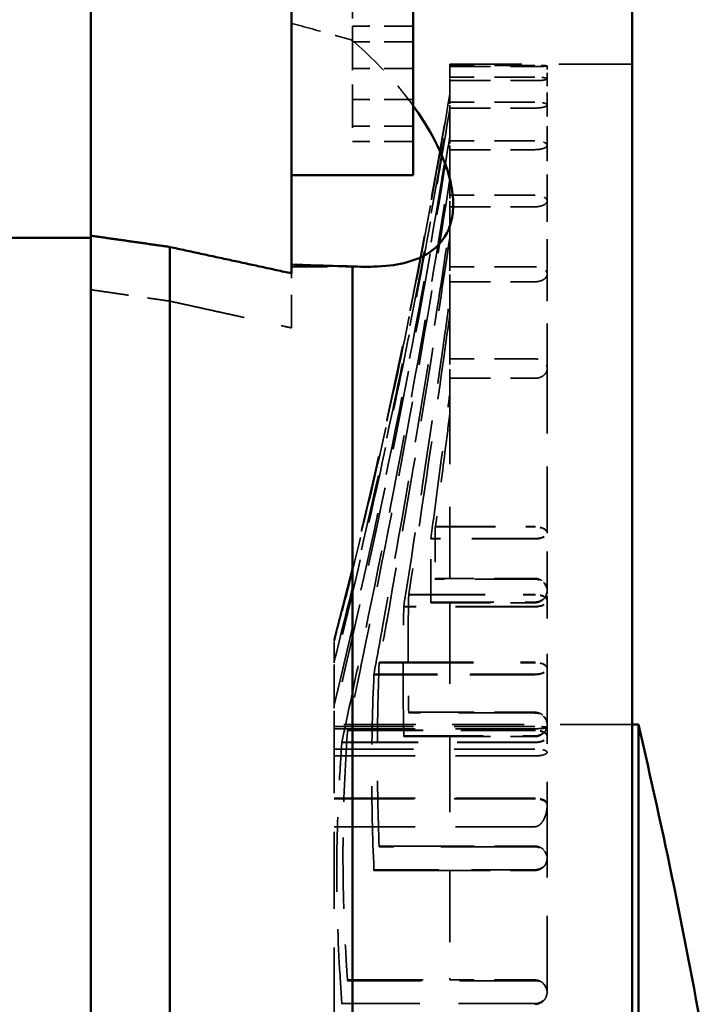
# Model space of a CAD drawing. Header units: millimetres. Extents: x -34725 to 178350, y -13707 to 126150.
# Tile 94 of 256: x -14887 to -14774, y 19605 to 19767. Entities that reach past the tile are written whole.
import ezdxf

# ---------------------------------------------------------------- set-up
doc = ezdxf.new("R2010")
doc.units = ezdxf.units.MM
doc.linetypes.add('DASHED', pattern=[0.75, 0.5, -0.25])
for name, color, linetype, lineweight in [('AM_0', 7, 'CONTINUOUS', 50), ('Sichtbar (ISO)', 7, 'CONTINUOUS', 50), ('Verdeckt (ISO)', 7, 'DASHED', 35)]:
    doc.layers.add(name, color=color, linetype=linetype, lineweight=lineweight)

# ---------------------------------------------------------------- blocks, each defined once
blk = doc.blocks.new('A$C5cacc3fa')
at = {"layer": 'Sichtbar (ISO)'}
for p, q in [((-1547.33, -2628.79), (-1547.33, -2108.79)), ((-1548.33, -2489.79), (-1548.33, -2247.79)), ((-1501.33, -2565.08), (-1501.33, -2395.05)), ((-1471.33, -2568.26), (-1471.33, -2397.38)), ((-1458.33, -2570.12), (-1458.33, -2396.82)), ((-1548.33, -2489.79), (-1547.33, -2489.79)), ((-1491.33, -2563.93), (-1491.33, -2593.31)), ((-1458.33, -2569.78), (-1438.33, -2569.78)), ((-1458.33, -2570.12), (-1458.33, -2593.31)), ((-1511.33, -2580.06), (-1511.33, -2610.06)), ((-1491.33, -2580.06), (-1511.33, -2580.06)), ((-1491.33, -2595.72), (-1491.33, -2593.31)), ((-1458.33, -2593.31), (-1458.33, -2595.72)), ((-1491.33, -2595.72), (-1491.33, -2630.47)), ((-1458.33, -2595.72), (-1458.33, -2630.47))]:
    blk.add_line(p, q, dxfattribs=at)
blk.add_arc((-575.66, -2261.92), 999, 190.05204, 193.18501, dxfattribs=at)
for points, knots in [([(-1511.33, -2591.45), (-1512.49, -2589.86), (-1513.53, -2588.23), (-1515.61, -2584.45), (-1516.52, -2582.32), (-1517.49, -2578.96), (-1517.74, -2577.7), (-1517.93, -2575.45), (-1517.9, -2574.45), (-1517.61, -2572.4), (-1517.29, -2571.4), (-1516.07, -2569.04), (-1514.93, -2567.92), (-1511.42, -2565.83), (-1508.52, -2565.14), (-1503.73, -2565), (-1502.56, -2565.02), (-1501.33, -2565.08)], [-73.050357, -73.050357, -73.050357, -73.050357, -71.778538, -71.778538, -70.113111, -70.113111, -69.048394, -69.048394, -68.090703, -68.090703, -66.920622, -66.920622, -64.965991, -64.965991, -61.964411, -61.964411, -61.07507, -61.07507, -61.07507, -61.07507]), ([(-1501.33, -2565.08), (-1499.2, -2565.12), (-1497.06, -2565.18), (-1493.73, -2565.28), (-1492.53, -2565.33), (-1491.33, -2565.37)], [2.7469945, 2.7469945, 2.7469945, 2.7469945, 3.3549461, 3.3549461, 3.6948918, 3.6948918, 3.6948918, 3.6948918])]:
    blk.add_open_spline(points, degree=3, knots=knots, dxfattribs=at)
for points, weights in [([(-1491.33, -2563.93), (-1481.42, -2566.08), (-1471.33, -2568.26)], [1, 1.00003243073, 1]), ([(-1471.33, -2568.26), (-1464.85, -2569.19), (-1458.33, -2570.12)], [1, 1.0000058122, 1])]:
    blk.add_rational_spline(points, weights, degree=2, dxfattribs=at)
at = {"layer": 'Verdeckt (ISO)', "ltscale": 25.363047}
blk.add_line((-1498.33, -2491.17), (-1498.33, -2425.79), dxfattribs=at)
at = {"layer": 'Verdeckt (ISO)', "ltscale": 25.580938}
for p, q in [((-1499.6, -2443.91), (-1531.33, -2443.91)), ((-1531.33, -2486.88), (-1499.6, -2486.88))]:
    blk.add_line(p, q, dxfattribs=at)
at = {"layer": 'Verdeckt (ISO)', "ltscale": 25.08684}
for p, q in [((-1533.33, -2445.79), (-1533.33, -2467.79)), ((-1533.33, -2467.79), (-1533.33, -2489.79))]:
    blk.add_line(p, q, dxfattribs=at)
at = {"layer": 'Verdeckt (ISO)', "ltscale": 24.841232}
for p, q in [((-1531.33, -2447.67), (-1500.52, -2447.67)), ((-1500.52, -2488.78), (-1531.33, -2488.78))]:
    blk.add_line(p, q, dxfattribs=at)
at = {"layer": 'Verdeckt (ISO)', "ltscale": 13.332776}
for p, q in [((-1531.33, -2447.79), (-1517.33, -2447.79)), ((-1517.33, -2465.79), (-1531.33, -2465.79)), ((-1531.33, -2469.79), (-1517.33, -2469.79)), ((-1517.33, -2487.79), (-1531.33, -2487.79)), ((-1531.33, -2491.79), (-1517.33, -2491.79)), ((-1517.33, -2509.79), (-1531.33, -2509.79)), ((-1531.33, -2513.79), (-1517.33, -2513.79)), ((-1517.33, -2546.68), (-1531.33, -2546.68)), ((-1531.33, -2549.87), (-1517.33, -2549.87)), ((-1517.33, -2562.55), (-1531.33, -2562.55)), ((-1531.33, -2565.03), (-1517.33, -2565.03)), ((-1517.33, -2574.87), (-1531.33, -2574.87)), ((-1531.33, -2576.78), (-1517.33, -2576.78)), ((-1517.33, -2584.26), (-1531.33, -2584.26)), ((-1531.33, -2585.69), (-1517.33, -2585.69)), ((-1517.33, -2591.1), (-1531.33, -2591.1)), ((-1531.33, -2592.09), (-1517.33, -2592.09)), ((-1517.33, -2595.61), (-1531.33, -2595.61)), ((-1531.33, -2596.19), (-1517.33, -2596.19)), ((-1517.33, -2597.92), (-1531.33, -2597.92)), ((-1531.33, -2598.11), (-1517.33, -2598.11))]:
    blk.add_line(p, q, dxfattribs=at)
at = {"layer": 'Verdeckt (ISO)', "ltscale": 23.58321}
for p, q in [((-1517.33, -2465.79), (-1517.33, -2447.79)), ((-1517.33, -2584.26), (-1517.33, -2576.78))]:
    blk.add_line(p, q, dxfattribs=at)
at = {"layer": 'Verdeckt (ISO)', "ltscale": 24.773409}
blk.add_line((-1500.55, -2447.79), (-1517.33, -2447.79), dxfattribs=at)
at = {"layer": 'Verdeckt (ISO)', "ltscale": 0.134488}
for p, q in [((-1500.52, -2447.67), (-1500.55, -2447.79)), ((-1500.55, -2488.84), (-1500.52, -2488.78))]:
    blk.add_line(p, q, dxfattribs=at)
at = {"layer": 'Verdeckt (ISO)', "ltscale": 21.337854}
for p, q in [((-1504.87, -2465.91), (-1531.33, -2465.91)), ((-1531.33, -2498.03), (-1504.87, -2498.03))]:
    blk.add_line(p, q, dxfattribs=at)
at = {"layer": 'Verdeckt (ISO)', "ltscale": 25.879137}
blk.add_line((-1517.33, -2465.79), (-1504.84, -2465.79), dxfattribs=at)
at = {"layer": 'Verdeckt (ISO)', "ltscale": 30.960028}
for p, q in [((-1531.33, -2469.67), (-1505.73, -2469.67)), ((-1505.73, -2499.94), (-1531.33, -2499.94))]:
    blk.add_line(p, q, dxfattribs=at)
at = {"layer": 'Verdeckt (ISO)', "ltscale": 24.821342}
for p, q in [((-1517.33, -2487.79), (-1517.33, -2469.79)), ((-1517.33, -2574.87), (-1517.33, -2565.03))]:
    blk.add_line(p, q, dxfattribs=at)
at = {"layer": 'Verdeckt (ISO)', "ltscale": 24.466913}
blk.add_line((-1505.76, -2469.79), (-1517.33, -2469.79), dxfattribs=at)
at = {"layer": 'Verdeckt (ISO)', "ltscale": 26.608612}
for p, q in [((-1498.33, -2472.98), (-1531.33, -2472.98)), ((-1531.33, -2477.56), (-1498.33, -2477.56)), ((-1498.33, -2477.63), (-1531.33, -2477.63)), ((-1498.33, -2477.69), (-1531.33, -2477.69)), ((-1498.33, -2484.62), (-1531.33, -2484.62)), ((-1531.33, -2485.75), (-1498.33, -2485.75)), ((-1498.33, -2489.09), (-1531.33, -2489.09)), ((-1531.33, -2489.45), (-1498.33, -2489.45))]:
    blk.add_line(p, q, dxfattribs=at)
at = {"layer": 'Verdeckt (ISO)', "ltscale": 25.605299}
blk.add_line((-1531.33, -2486.82), (-1499.57, -2486.82), dxfattribs=at)
at = {"layer": 'Verdeckt (ISO)', "ltscale": 26.072294}
for p, q in [((-1509.77, -2487.91), (-1531.33, -2487.91)), ((-1531.33, -2509.19), (-1509.77, -2509.19))]:
    blk.add_line(p, q, dxfattribs=at)
at = {"layer": 'Verdeckt (ISO)', "ltscale": 24.817051}
blk.add_line((-1500.55, -2488.84), (-1531.33, -2488.84), dxfattribs=at)
at = {"layer": 'Verdeckt (ISO)', "ltscale": 24.762812}
blk.add_line((-1517.33, -2487.79), (-1509.75, -2487.79), dxfattribs=at)
at = {"layer": 'Verdeckt (ISO)', "ltscale": 23.705854}
blk.add_line((-1547.33, -2489.79), (-1498.33, -2489.79), dxfattribs=at)
at = {"layer": 'Verdeckt (ISO)', "ltscale": 23.205763}
blk.add_line((-1533.33, -2489.79), (-1533.33, -2510.14), dxfattribs=at)
at = {"layer": 'Verdeckt (ISO)', "ltscale": 25.111382}
for p, q in [((-1531.33, -2491.67), (-1510.57, -2491.67)), ((-1510.57, -2511.09), (-1531.33, -2511.09))]:
    blk.add_line(p, q, dxfattribs=at)
at = {"layer": 'Verdeckt (ISO)', "ltscale": 26.638676}
for p, q in [((-1517.33, -2509.79), (-1517.33, -2491.79)), ((-1517.33, -2562.55), (-1517.33, -2549.87))]:
    blk.add_line(p, q, dxfattribs=at)
at = {"layer": 'Verdeckt (ISO)', "ltscale": 28.138655}
blk.add_line((-1510.59, -2491.79), (-1517.33, -2491.79), dxfattribs=at)
at = {"layer": 'Verdeckt (ISO)', "ltscale": 1.699572}
blk.add_line((-1498.33, -2491.17), (-1498.33, -2492.95), dxfattribs=at)
at = {"layer": 'Verdeckt (ISO)', "ltscale": 23.054117}
blk.add_line((-1498.33, -2499.17), (-1498.33, -2492.95), dxfattribs=at)
at = {"layer": 'Verdeckt (ISO)', "ltscale": 21.360899}
blk.add_line((-1531.33, -2497.97), (-1504.84, -2497.97), dxfattribs=at)
at = {"layer": 'Verdeckt (ISO)', "ltscale": 30.925901}
blk.add_line((-1505.76, -2500), (-1531.33, -2500), dxfattribs=at)
at = {"layer": 'Verdeckt (ISO)', "ltscale": 0.960337}
blk.add_line((-1498.33, -2499.17), (-1498.33, -2500.18), dxfattribs=at)
at = {"layer": 'Verdeckt (ISO)', "ltscale": 22.08386}
blk.add_line((-1498.33, -2503.16), (-1498.33, -2500.18), dxfattribs=at)
at = {"layer": 'Verdeckt (ISO)', "ltscale": 0.311365}
blk.add_line((-1498.33, -2503.16), (-1498.33, -2503.49), dxfattribs=at)
at = {"layer": 'Verdeckt (ISO)', "ltscale": 8.577396}
blk.add_line((-1498.33, -2503.79), (-1498.33, -2503.49), dxfattribs=at)
at = {"layer": 'Verdeckt (ISO)', "ltscale": 26.104095}
blk.add_line((-1531.33, -2509.13), (-1509.75, -2509.13), dxfattribs=at)
at = {"layer": 'Verdeckt (ISO)', "ltscale": 20.676773}
for p, q in [((-1514.23, -2509.91), (-1531.33, -2509.91)), ((-1531.33, -2520.34), (-1514.23, -2520.34))]:
    blk.add_line(p, q, dxfattribs=at)
at = {"layer": 'Verdeckt (ISO)', "ltscale": 29.090322}
blk.add_line((-1517.33, -2509.79), (-1514.21, -2509.79), dxfattribs=at)
at = {"layer": 'Verdeckt (ISO)', "ltscale": 1.570911}
blk.add_line((-1533.33, -2510.14), (-1533.33, -2511.79), dxfattribs=at)
at = {"layer": 'Verdeckt (ISO)', "ltscale": 25.080122}
blk.add_line((-1510.59, -2511.15), (-1531.33, -2511.15), dxfattribs=at)
at = {"layer": 'Verdeckt (ISO)', "ltscale": 12.801457}
blk.add_line((-1533.33, -2511.79), (-1533.33, -2521.29), dxfattribs=at)
at = {"layer": 'Verdeckt (ISO)', "ltscale": 19.815084}
for p, q in [((-1531.33, -2513.67), (-1514.95, -2513.67)), ((-1514.95, -2522.25), (-1531.33, -2522.25))]:
    blk.add_line(p, q, dxfattribs=at)
at = {"layer": 'Verdeckt (ISO)', "ltscale": 28.177946}
blk.add_line((-1517.33, -2546.68), (-1517.33, -2513.79), dxfattribs=at)
at = {"layer": 'Verdeckt (ISO)', "ltscale": 22.589703}
blk.add_line((-1514.97, -2513.79), (-1517.33, -2513.79), dxfattribs=at)
at = {"layer": 'Verdeckt (ISO)', "ltscale": 21.768898}
blk.add_line((-1533.33, -2521.29), (-1533.33, -2548.29), dxfattribs=at)
at = {"layer": 'Verdeckt (ISO)', "ltscale": 20.705349}
blk.add_line((-1531.33, -2520.28), (-1514.21, -2520.28), dxfattribs=at)
at = {"layer": 'Verdeckt (ISO)', "ltscale": 19.787109}
blk.add_line((-1514.97, -2522.31), (-1531.33, -2522.31), dxfattribs=at)
at = {"layer": 'Verdeckt (ISO)', "ltscale": 3.034942}
blk.add_line((-1517.33, -2546.68), (-1517.33, -2549.87), dxfattribs=at)
at = {"layer": 'Verdeckt (ISO)', "ltscale": 14.769024}
blk.add_line((-1533.33, -2548.29), (-1533.33, -2563.8), dxfattribs=at)
at = {"layer": 'Verdeckt (ISO)', "ltscale": 10.893554}
blk.add_line((-1491.33, -2554.96), (-1491.33, -2563.93), dxfattribs=at)
at = {"layer": 'Verdeckt (ISO)', "ltscale": 2.363717}
blk.add_line((-1517.33, -2562.55), (-1517.33, -2565.03), dxfattribs=at)
at = {"layer": 'Verdeckt (ISO)', "ltscale": 11.464278}
blk.add_line((-1533.33, -2563.8), (-1533.33, -2575.84), dxfattribs=at)
at = {"layer": 'Verdeckt (ISO)', "ltscale": 11.839312}
blk.add_line((-1491.33, -2565.01), (-1503.76, -2565.01), dxfattribs=at)
at = {"layer": 'Verdeckt (ISO)', "ltscale": 8.712307}
blk.add_line((-1533.33, -2575.84), (-1533.33, -2584.99), dxfattribs=at)
at = {"layer": 'Verdeckt (ISO)', "ltscale": 1.821458}
blk.add_line((-1517.33, -2574.87), (-1517.33, -2576.78), dxfattribs=at)
at = {"layer": 'Verdeckt (ISO)', "ltscale": 1.356705}
blk.add_line((-1517.33, -2584.26), (-1517.33, -2585.69), dxfattribs=at)
at = {"layer": 'Verdeckt (ISO)', "ltscale": 6.299582}
blk.add_line((-1533.33, -2584.99), (-1533.33, -2591.6), dxfattribs=at)
at = {"layer": 'Verdeckt (ISO)', "ltscale": 22.739004}
blk.add_line((-1517.33, -2591.1), (-1517.33, -2585.69), dxfattribs=at)
at = {"layer": 'Verdeckt (ISO)', "ltscale": 9.523383}
for p, q in [((-1511.33, -2585.58), (-1501.33, -2585.58)), ((-1511.33, -2588.12), (-1501.33, -2588.12)), ((-1511.33, -2592.52), (-1501.33, -2592.52)), ((-1511.33, -2597.6), (-1501.33, -2597.6)), ((-1511.33, -2602), (-1501.33, -2602)), ((-1511.33, -2604.54), (-1501.33, -2604.54))]:
    blk.add_line(p, q, dxfattribs=at)
at = {"layer": 'Verdeckt (ISO)', "ltscale": 9.347156}
for p, q in [((-1501.33, -2592.52), (-1501.33, -2585.58)), ((-1501.33, -2602), (-1501.33, -2592.52)), ((-1501.33, -2604.54), (-1501.33, -2602))]:
    blk.add_line(p, q, dxfattribs=at)
at = {"layer": 'Verdeckt (ISO)', "ltscale": 4.097777}
blk.add_line((-1533.33, -2591.6), (-1533.33, -2595.9), dxfattribs=at)
at = {"layer": 'Verdeckt (ISO)', "ltscale": 0.940269}
blk.add_line((-1517.33, -2591.1), (-1517.33, -2592.09), dxfattribs=at)
at = {"layer": 'Verdeckt (ISO)', "ltscale": 22.188759}
blk.add_line((-1517.33, -2595.61), (-1517.33, -2592.09), dxfattribs=at)
at = {"layer": 'Verdeckt (ISO)', "ltscale": 0.55343}
blk.add_line((-1517.33, -2595.61), (-1517.33, -2596.19), dxfattribs=at)
at = {"layer": 'Verdeckt (ISO)', "ltscale": 2.019995}
blk.add_line((-1533.33, -2595.9), (-1533.33, -2598.03), dxfattribs=at)
at = {"layer": 'Verdeckt (ISO)', "ltscale": 21.877224}
blk.add_line((-1517.33, -2597.92), (-1517.33, -2596.19), dxfattribs=at)
at = {"layer": 'Verdeckt (ISO)', "ltscale": 24.189648}
blk.add_line((-1547.33, -2598.29), (-1517.33, -2598.29), dxfattribs=at)
at = {"layer": 'Verdeckt (ISO)', "ltscale": 0.182702}
blk.add_line((-1517.33, -2597.92), (-1517.33, -2598.11), dxfattribs=at)
at = {"layer": 'Verdeckt (ISO)', "ltscale": 8.573233}
blk.add_line((-1517.33, -2598.29), (-1517.33, -2598.11), dxfattribs=at)
at = {"layer": 'Verdeckt (ISO)', "ltscale": 8.435425}
blk.add_line((-1501.33, -2610.06), (-1501.33, -2604.54), dxfattribs=at)
at = {"layer": 'Verdeckt (ISO)', "ltscale": 24.731554}
blk.add_arc((-531.41, -2754.92), 999, 165.44055, 170.71797, dxfattribs=at)
at = {"layer": 'Verdeckt (ISO)', "ltscale": 3.07027}
for centre, major_axis, ratio, start_param, end_param in [((-1531.33, -2445.79), (2, 0), 0.938412, 1.570806, 3.141593), ((-1531.33, -2445.79), (2, 0), 0.938412, 3.141593, 4.712379), ((-1531.33, -2467.79), (2, 0), 0.938412, 1.570806, 3.141593), ((-1531.33, -2467.79), (2, 0), 0.938412, 3.141593, 4.712379), ((-1531.33, -2476.68), (-2, 0), 0.475801, 0, 1.570786), ((-1531.33, -2487.83), (-2, 0), 0.475801, 4.712399, 6.283185), ((-1531.33, -2487.83), (-2, 0), 0.475801, 0, 1.570786), ((-1531.33, -2489.79), (2, 0), 0.938412, 1.570806, 3.141593), ((-1531.33, -2489.79), (2, 0), 0.938412, 3.141593, 4.712379), ((-1531.33, -2498.99), (-2, 0), 0.475801, 4.712399, 6.283185), ((-1531.33, -2498.99), (-2, 0), 0.475801, 0, 1.570786), ((-1531.33, -2510.14), (-2, 0), 0.475801, 4.712399, 6.283185), ((-1531.33, -2511.79), (2, 0), 0.938412, 1.570806, 3.141593), ((-1531.33, -2510.14), (-2, 0), 0.475801, 0, 1.570786), ((-1531.33, -2511.79), (2, 0), 0.938412, 3.141593, 4.712379), ((-1531.33, -2521.29), (-2, 0), 0.475801, 4.712399, 6.283185), ((-1531.33, -2521.29), (-2, 0), 0.475801, 0, 1.570786)]:
    blk.add_ellipse(centre, major_axis=major_axis, ratio=ratio, start_param=start_param, end_param=end_param, dxfattribs=at)
at = {"layer": 'Verdeckt (ISO)', "ltscale": 0.114408}
blk.add_ellipse((-1531.33, -2476.68), major_axis=(-2, 0), ratio=0.475801, start_param=6.226043, end_param=6.283185, dxfattribs=at)
at = {"layer": 'Verdeckt (ISO)'}
blk.add_ellipse((-1531.33, -2476.68), major_axis=(-2, 0), ratio=0.507028, start_param=6.229557, end_param=6.229566, dxfattribs=at)
at = {"layer": 'Verdeckt (ISO)', "ltscale": 3.175662}
for centre, start_param, end_param in [((-1531.33, -2476.68), 0, 1.570786), ((-1531.33, -2487.83), 4.712399, 6.283185), ((-1531.33, -2487.83), 0, 1.570786), ((-1531.33, -2498.99), 4.712399, 6.283185), ((-1531.33, -2498.99), 0, 1.570786), ((-1531.33, -2510.14), 4.712399, 6.283185), ((-1531.33, -2510.14), 0, 1.570786), ((-1531.33, -2521.29), 4.712399, 6.283185), ((-1531.33, -2521.29), 0, 1.570786)]:
    blk.add_ellipse(centre, major_axis=(-2, 0), ratio=0.507028, start_param=start_param, end_param=end_param, dxfattribs=at)
at = {"layer": 'Verdeckt (ISO)', "ltscale": 6.168282}
for points, knots in [([(-1531.33, -2443.79), (-1531.58, -2443.79), (-1531.85, -2443.84), (-1532.35, -2444.05), (-1532.57, -2444.2), (-1532.92, -2444.56), (-1533.08, -2444.78), (-1533.28, -2445.28), (-1533.33, -2445.54), (-1533.33, -2446.04), (-1533.28, -2446.31), (-1533.07, -2446.81), (-1532.91, -2447.04), (-1532.55, -2447.39), (-1532.33, -2447.54), (-1531.85, -2447.74), (-1531.58, -2447.79), (-1531.33, -2447.79)], [0.6213952, 0.6213952, 0.6213952, 0.6213952, 0.6976748, 0.6976748, 0.7739564, 0.7739564, 0.8529106, 0.8529106, 0.9318649, 0.9318649, 1.0122032, 1.0122032, 1.0925415, 1.0925415, 1.1676666, 1.1676666, 1.2427897, 1.2427897, 1.2427897, 1.2427897]), ([(-1531.33, -2584.26), (-1531.58, -2584.26), (-1531.85, -2584.28), (-1532.35, -2584.36), (-1532.57, -2584.41), (-1532.92, -2584.54), (-1533.08, -2584.63), (-1533.28, -2584.8), (-1533.33, -2584.9), (-1533.33, -2585.08), (-1533.28, -2585.17), (-1533.07, -2585.35), (-1532.91, -2585.43), (-1532.55, -2585.55), (-1532.33, -2585.6), (-1531.85, -2585.67), (-1531.58, -2585.69), (-1531.33, -2585.69)], [0.6213952, 0.6213952, 0.6213952, 0.6213952, 0.6977682, 0.6977682, 0.7741432, 0.7741432, 0.8532349, 0.8532349, 0.9323265, 0.9323265, 1.012458, 1.012458, 1.0925895, 1.0925895, 1.1676912, 1.1676912, 1.2427909, 1.2427909, 1.2427909, 1.2427909])]:
    blk.add_open_spline(points, degree=3, knots=knots, dxfattribs=at)
at = {"layer": 'Verdeckt (ISO)', "ltscale": 0.134533}
for points in [[(-1499.57, -2443.79), (-1499.58, -2443.83), (-1499.59, -2443.87), (-1499.6, -2443.91)], [(-1499.6, -2486.88), (-1499.59, -2486.86), (-1499.58, -2486.84), (-1499.57, -2486.82)]]:
    blk.add_open_spline(points, degree=3, dxfattribs=at)
at = {"layer": 'Verdeckt (ISO)', "ltscale": 24.510315}
blk.add_open_spline([(-1499.6, -2443.91), (-1499.48, -2445.45), (-1499.38, -2446.98), (-1498.92, -2454.31), (-1498.75, -2459.99), (-1498.75, -2465.4), (-1498.75, -2470.81), (-1498.92, -2476.48), (-1499.38, -2483.81), (-1499.48, -2485.34), (-1499.6, -2486.88)], degree=3, knots=[731.253026, 731.253026, 731.253026, 731.253026, 731.855348, 731.855348, 734.150808, 734.150808, 734.150808, 736.446268, 736.446268, 737.048589, 737.048589, 737.048589, 737.048589], dxfattribs=at)
at = {"layer": 'Verdeckt (ISO)', "ltscale": 23.452757}
blk.add_open_spline([(-1500.52, -2488.78), (-1500.44, -2487.62), (-1500.36, -2486.47), (-1499.94, -2479.45), (-1499.77, -2473.7), (-1499.77, -2468.22), (-1499.77, -2462.75), (-1499.94, -2457), (-1500.36, -2449.98), (-1500.44, -2448.82), (-1500.52, -2447.67)], degree=3, knots=[731.145129, 731.145129, 731.145129, 731.145129, 731.599586, 731.599586, 733.922889, 733.922889, 733.922889, 736.246192, 736.246192, 736.700649, 736.700649, 736.700649, 736.700649], dxfattribs=at)
at = {"layer": 'Verdeckt (ISO)', "ltscale": 6.311418}
for points, knots in [([(-1531.33, -2465.79), (-1531.59, -2465.79), (-1531.86, -2465.84), (-1532.35, -2466.05), (-1532.57, -2466.2), (-1532.93, -2466.56), (-1533.08, -2466.79), (-1533.28, -2467.28), (-1533.33, -2467.54), (-1533.33, -2468.04), (-1533.28, -2468.31), (-1533.07, -2468.82), (-1532.91, -2469.05), (-1532.54, -2469.4), (-1532.33, -2469.54), (-1531.84, -2469.74), (-1531.58, -2469.79), (-1531.33, -2469.79)], [0.6358306, 0.6358306, 0.6358306, 0.6358306, 0.7128684, 0.7128684, 0.7899083, 0.7899083, 0.8716626, 0.8716626, 0.9534168, 0.9534168, 1.03756, 1.03756, 1.1217032, 1.1217032, 1.1966885, 1.1966885, 1.2716717, 1.2716717, 1.2716717, 1.2716717]), ([(-1531.33, -2574.87), (-1531.59, -2574.87), (-1531.86, -2574.9), (-1532.35, -2575), (-1532.57, -2575.07), (-1532.93, -2575.25), (-1533.08, -2575.36), (-1533.28, -2575.59), (-1533.33, -2575.72), (-1533.33, -2575.96), (-1533.28, -2576.09), (-1533.07, -2576.33), (-1532.91, -2576.44), (-1532.54, -2576.6), (-1532.33, -2576.67), (-1531.84, -2576.76), (-1531.58, -2576.78), (-1531.33, -2576.78)], [0.6358306, 0.6358306, 0.6358306, 0.6358306, 0.7130099, 0.7130099, 0.7901911, 0.7901911, 0.8721482, 0.8721482, 0.9541053, 0.9541053, 1.0379433, 1.0379433, 1.1217814, 1.1217814, 1.1967292, 1.1967292, 1.2716749, 1.2716749, 1.2716749, 1.2716749])]:
    blk.add_open_spline(points, degree=3, knots=knots, dxfattribs=at)
at = {"layer": 'Verdeckt (ISO)', "ltscale": 0.13421}
for points in [[(-1504.84, -2465.79), (-1504.85, -2465.83), (-1504.86, -2465.87), (-1504.87, -2465.91)], [(-1504.87, -2498.03), (-1504.86, -2498.01), (-1504.85, -2497.99), (-1504.84, -2497.97)]]:
    blk.add_open_spline(points, degree=3, dxfattribs=at)
at = {"layer": 'Verdeckt (ISO)', "ltscale": 27.47579}
blk.add_open_spline([(-1504.87, -2465.91), (-1504.61, -2471.42), (-1504.5, -2476.81), (-1504.5, -2481.97), (-1504.5, -2487.13), (-1504.61, -2492.52), (-1504.87, -2498.03)], degree=3, knots=[730.574501, 730.574501, 730.574501, 730.574501, 732.763582, 732.763582, 732.763582, 734.952664, 734.952664, 734.952664, 734.952664], dxfattribs=at)
at = {"layer": 'Verdeckt (ISO)', "ltscale": 0.13414}
for points in [[(-1505.73, -2469.67), (-1505.74, -2469.71), (-1505.75, -2469.75), (-1505.76, -2469.79)], [(-1505.76, -2500), (-1505.75, -2499.98), (-1505.74, -2499.96), (-1505.73, -2499.94)]]:
    blk.add_open_spline(points, degree=3, dxfattribs=at)
at = {"layer": 'Verdeckt (ISO)', "ltscale": 25.892115}
blk.add_open_spline([(-1505.73, -2499.94), (-1505.52, -2494.81), (-1505.42, -2489.76), (-1505.42, -2484.8), (-1505.42, -2479.84), (-1505.52, -2474.79), (-1505.73, -2469.67)], degree=3, knots=[730.515684, 730.515684, 730.515684, 730.515684, 732.618751, 732.618751, 732.618751, 734.721817, 734.721817, 734.721817, 734.721817], dxfattribs=at)
at = {"layer": 'Verdeckt (ISO)', "ltscale": 7.76501}
blk.add_open_spline([(-1531.33, -2472.98), (-1531.39, -2472.98), (-1531.44, -2472.99), (-1531.55, -2473), (-1531.6, -2473.02), (-1531.75, -2473.07), (-1531.84, -2473.11), (-1532.13, -2473.29), (-1532.28, -2473.45), (-1532.55, -2473.78), (-1532.66, -2473.96), (-1533.15, -2474.86), (-1533.33, -2475.74), (-1533.33, -2476.51), (-1533.33, -2476.57), (-1533.33, -2476.62)], degree=3, knots=[1.3782448, 1.3782448, 1.3782448, 1.3782448, 1.3953493, 1.3953493, 1.4124557, 1.4124557, 1.4466686, 1.4466686, 1.5463932, 1.5463932, 1.6461179, 1.6461179, 2.1139282, 2.1139282, 2.1505453, 2.1505453, 2.1505453, 2.1505453], dxfattribs=at)
at = {"layer": 'Verdeckt (ISO)', "ltscale": 3.055933}
blk.add_open_spline([(-1533.33, -2476.62), (-1533.31, -2476.73), (-1533.26, -2476.85), (-1533.07, -2477.09), (-1532.91, -2477.2), (-1532.54, -2477.37), (-1532.32, -2477.44), (-1531.84, -2477.54), (-1531.58, -2477.56), (-1531.33, -2477.56)], degree=3, knots=[0.9730675, 0.9730675, 0.9730675, 0.9730675, 1.0459647, 1.0459647, 1.1307857, 1.1307857, 1.205674, 1.205674, 1.2805603, 1.2805603, 1.2805603, 1.2805603], dxfattribs=at)
at = {"layer": 'Verdeckt (ISO)', "ltscale": 6.101378}
blk.add_open_spline([(-1531.33, -2484.62), (-1531.58, -2484.62), (-1531.85, -2484.63), (-1532.35, -2484.69), (-1532.57, -2484.74), (-1532.92, -2484.85), (-1533.08, -2484.91), (-1533.28, -2485.06), (-1533.33, -2485.13), (-1533.33, -2485.27), (-1533.28, -2485.35), (-1533.07, -2485.49), (-1532.92, -2485.55), (-1532.56, -2485.64), (-1532.34, -2485.68), (-1531.85, -2485.74), (-1531.58, -2485.75), (-1531.33, -2485.75)], degree=3, knots=[0.6146523, 0.6146523, 0.6146523, 0.6146523, 0.6906858, 0.6906858, 0.7667213, 0.7667213, 0.8445151, 0.8445151, 0.9223089, 0.9223089, 1.0006311, 1.0006311, 1.0789533, 1.0789533, 1.1541284, 1.1541284, 1.2293014, 1.2293014, 1.2293014, 1.2293014], dxfattribs=at)
at = {"layer": 'Verdeckt (ISO)', "ltscale": 25.743126}
blk.add_open_spline([(-1499.57, -2486.82), (-1500.53, -2491.26), (-1501.46, -2495.63), (-1505.13, -2513.11), (-1508.06, -2527.64), (-1513.2, -2555.41), (-1515.44, -2568.64), (-1517.33, -2580.92)], degree=3, knots=[11.224573, 11.224573, 11.224573, 11.224573, 12.538673, 12.538673, 16.581676, 16.581676, 20.242789, 20.242789, 20.242789, 20.242789], dxfattribs=at)
at = {"layer": 'Verdeckt (ISO)', "ltscale": 6.522745}
blk.add_open_spline([(-1531.33, -2487.79), (-1531.59, -2487.79), (-1531.86, -2487.84), (-1532.36, -2488.05), (-1532.57, -2488.21), (-1532.93, -2488.56), (-1533.08, -2488.79), (-1533.28, -2489.28), (-1533.33, -2489.55), (-1533.33, -2490.04), (-1533.28, -2490.32), (-1533.06, -2490.83), (-1532.9, -2491.06), (-1532.53, -2491.41), (-1532.32, -2491.55), (-1531.84, -2491.74), (-1531.58, -2491.79), (-1531.33, -2491.79)], degree=3, knots=[0.657157, 0.657157, 0.657157, 0.657157, 0.7353405, 0.7353405, 0.813526, 0.813526, 0.8993956, 0.8993956, 0.9852651, 0.9852651, 1.0749918, 1.0749918, 1.1647185, 1.1647185, 1.2395368, 1.2395368, 1.314353, 1.314353, 1.314353, 1.314353], dxfattribs=at)
at = {"layer": 'Verdeckt (ISO)', "ltscale": 24.773409}
blk.add_open_spline([(-1517.33, -2579.46), (-1515.56, -2567.9), (-1513.49, -2555.54), (-1508.64, -2528.72), (-1505.79, -2514.26), (-1502.27, -2497.11), (-1501.42, -2493.01), (-1500.55, -2488.84)], degree=3, knots=[717.182997, 717.182997, 717.182997, 717.182997, 720.599464, 720.599464, 724.618962, 724.618962, 725.851604, 725.851604, 725.851604, 725.851604], dxfattribs=at)
at = {"layer": 'Verdeckt (ISO)', "ltscale": 0.133785}
for points in [[(-1509.75, -2487.79), (-1509.76, -2487.83), (-1509.76, -2487.87), (-1509.77, -2487.91)], [(-1509.77, -2509.19), (-1509.76, -2509.17), (-1509.76, -2509.15), (-1509.75, -2509.13)]]:
    blk.add_open_spline(points, degree=3, dxfattribs=at)
at = {"layer": 'Verdeckt (ISO)', "ltscale": 24.261957}
blk.add_open_spline([(-1509.77, -2487.91), (-1509.69, -2491.5), (-1509.65, -2495.05), (-1509.65, -2498.55), (-1509.65, -2502.05), (-1509.69, -2505.6), (-1509.77, -2509.19)], degree=3, knots=[729.827246, 729.827246, 729.827246, 729.827246, 731.311921, 731.311921, 731.311921, 732.796597, 732.796597, 732.796597, 732.796597], dxfattribs=at)
at = {"layer": 'Verdeckt (ISO)', "ltscale": 5.995339}
blk.add_open_spline([(-1531.33, -2489.09), (-1531.58, -2489.09), (-1531.85, -2489.09), (-1532.34, -2489.12), (-1532.57, -2489.13), (-1532.92, -2489.17), (-1533.08, -2489.19), (-1533.28, -2489.24), (-1533.33, -2489.27), (-1533.33, -2489.31), (-1533.28, -2489.34), (-1533.08, -2489.38), (-1532.92, -2489.4), (-1532.57, -2489.42), (-1532.34, -2489.44), (-1531.85, -2489.45), (-1531.58, -2489.45), (-1531.33, -2489.45)], degree=3, knots=[0.6039667, 0.6039667, 0.6039667, 0.6039667, 0.6793887, 0.6793887, 0.7548127, 0.7548127, 0.8304289, 0.8304289, 0.9060451, 0.9060451, 0.9816692, 0.9816692, 1.0572933, 1.0572933, 1.1326114, 1.1326114, 1.2079274, 1.2079274, 1.2079274, 1.2079274], dxfattribs=at)
at = {"layer": 'Verdeckt (ISO)', "ltscale": 26.120176}
blk.add_open_spline([(-1517.33, -2586.45), (-1517.01, -2584.44), (-1516.69, -2582.45), (-1514.13, -2566.81), (-1511.4, -2551.82), (-1505.37, -2521.98), (-1502.06, -2507.11), (-1498.72, -2492.81), (-1498.52, -2491.99), (-1498.33, -2491.17)], degree=3, knots=[717.432214, 717.432214, 717.432214, 717.432214, 718.033561, 718.033561, 722.187332, 722.187332, 726.341103, 726.341103, 726.592779, 726.592779, 726.592779, 726.592779], dxfattribs=at)
at = {"layer": 'Verdeckt (ISO)', "ltscale": 0.133706}
for points in [[(-1510.57, -2491.67), (-1510.58, -2491.71), (-1510.58, -2491.75), (-1510.59, -2491.79)], [(-1510.59, -2511.15), (-1510.58, -2511.13), (-1510.58, -2511.11), (-1510.57, -2511.09)]]:
    blk.add_open_spline(points, degree=3, dxfattribs=at)
at = {"layer": 'Verdeckt (ISO)', "ltscale": 22.151529}
blk.add_open_spline([(-1510.57, -2511.09), (-1510.5, -2507.82), (-1510.47, -2504.58), (-1510.47, -2501.38), (-1510.47, -2498.18), (-1510.5, -2494.94), (-1510.57, -2491.67)], degree=3, knots=[729.675646, 729.675646, 729.675646, 729.675646, 731.032535, 731.032535, 731.032535, 732.389425, 732.389425, 732.389425, 732.389425], dxfattribs=at)
at = {"layer": 'Verdeckt (ISO)', "ltscale": 25.915924}
blk.add_open_spline([(-1498.33, -2492.95), (-1501.51, -2506.26), (-1504.81, -2520.87), (-1510.93, -2550.54), (-1513.72, -2565.61), (-1516.46, -2582.03), (-1516.9, -2584.73), (-1517.33, -2587.46)], degree=3, knots=[11.998187, 11.998187, 11.998187, 11.998187, 16.083835, 16.083835, 20.263717, 20.263717, 21.07716, 21.07716, 21.07716, 21.07716], dxfattribs=at)
at = {"layer": 'Verdeckt (ISO)', "ltscale": 25.879137}
blk.add_open_spline([(-1504.84, -2497.97), (-1505.33, -2500.62), (-1505.81, -2503.25), (-1508.63, -2518.69), (-1511.14, -2532.83), (-1514.83, -2555.35), (-1516.13, -2563.7), (-1517.33, -2571.81)], degree=3, knots=[12.230529, 12.230529, 12.230529, 12.230529, 13.022038, 13.022038, 16.938653, 16.938653, 19.245698, 19.245698, 19.245698, 19.245698], dxfattribs=at)
at = {"layer": 'Verdeckt (ISO)', "ltscale": 25.224432}
blk.add_open_spline([(-1517.33, -2591.05), (-1516.37, -2585.1), (-1515.37, -2579.24), (-1513.08, -2566.45), (-1511.68, -2559.04), (-1508.64, -2543.91), (-1507, -2536.19), (-1503.07, -2518.56), (-1500.71, -2508.67), (-1498.33, -2499.17)], degree=3, knots=[717.935677, 717.935677, 717.935677, 717.935677, 719.681378, 719.681378, 721.835206, 721.835206, 723.989033, 723.989033, 726.763518, 726.763518, 726.763518, 726.763518], dxfattribs=at)
at = {"layer": 'Verdeckt (ISO)', "ltscale": 24.466913}
blk.add_open_spline([(-1517.33, -2569.85), (-1516.26, -2562.58), (-1515.12, -2555.12), (-1511.67, -2533.58), (-1509.24, -2519.51), (-1506.57, -2504.51), (-1506.17, -2502.27), (-1505.76, -2500)], degree=3, knots=[717.087789, 717.087789, 717.087789, 717.087789, 719.14409, 719.14409, 723.038242, 723.038242, 723.715662, 723.715662, 723.715662, 723.715662], dxfattribs=at)
at = {"layer": 'Verdeckt (ISO)', "ltscale": 25.115316}
blk.add_open_spline([(-1498.33, -2500.18), (-1500.51, -2508.82), (-1502.66, -2517.75), (-1506.46, -2534.46), (-1508.13, -2542.23), (-1511.24, -2557.46), (-1512.67, -2564.92), (-1515.12, -2578.43), (-1516.25, -2584.97), (-1517.33, -2591.64)], degree=3, knots=[12.936606, 12.936606, 12.936606, 12.936606, 15.442296, 15.442296, 17.611808, 17.611808, 19.781321, 19.781321, 21.730823, 21.730823, 21.730823, 21.730823], dxfattribs=at)
at = {"layer": 'Verdeckt (ISO)', "ltscale": 24.797564}
blk.add_open_spline([(-1517.33, -2593.41), (-1515.71, -2583.51), (-1513.98, -2573.82), (-1510.74, -2557.09), (-1509.17, -2549.38), (-1505.74, -2533.62), (-1503.89, -2525.59), (-1500.77, -2512.75), (-1499.56, -2507.93), (-1498.33, -2503.16)], degree=3, knots=[718.360335, 718.360335, 718.360335, 718.360335, 721.22203, 721.22203, 723.472259, 723.472259, 725.722488, 725.722488, 727.077414, 727.077414, 727.077414, 727.077414], dxfattribs=at)
at = {"layer": 'Verdeckt (ISO)', "ltscale": 24.763113}
blk.add_open_spline([(-1498.33, -2503.49), (-1499.34, -2507.4), (-1500.34, -2511.33), (-1503.3, -2523.35), (-1505.19, -2531.46), (-1508.69, -2547.35), (-1510.3, -2555.13), (-1513.72, -2572.58), (-1515.59, -2582.97), (-1517.33, -2593.61)], degree=3, knots=[13.397699, 13.397699, 13.397699, 13.397699, 14.504868, 14.504868, 16.776015, 16.776015, 19.047162, 19.047162, 22.111947, 22.111947, 22.111947, 22.111947], dxfattribs=at)
at = {"layer": 'Verdeckt (ISO)', "ltscale": 6.841773}
blk.add_open_spline([(-1531.33, -2509.79), (-1531.6, -2509.79), (-1531.87, -2509.85), (-1532.36, -2510.06), (-1532.58, -2510.21), (-1532.93, -2510.57), (-1533.09, -2510.8), (-1533.28, -2511.29), (-1533.33, -2511.55), (-1533.33, -2512.05), (-1533.28, -2512.32), (-1533.06, -2512.84), (-1532.89, -2513.08), (-1532.51, -2513.42), (-1532.3, -2513.55), (-1531.84, -2513.74), (-1531.58, -2513.79), (-1531.33, -2513.79)], degree=3, knots=[0.6893802, 0.6893802, 0.6893802, 0.6893802, 0.7693465, 0.7693465, 0.8493149, 0.8493149, 0.9413499, 0.9413499, 1.0333848, 1.0333848, 1.1314815, 1.1314815, 1.2295781, 1.2295781, 1.3042258, 1.3042258, 1.3788715, 1.3788715, 1.3788715, 1.3788715], dxfattribs=at)
at = {"layer": 'Verdeckt (ISO)', "ltscale": 24.762812}
blk.add_open_spline([(-1509.75, -2509.13), (-1509.8, -2509.44), (-1509.84, -2509.74), (-1511.86, -2522.54), (-1513.98, -2536.29), (-1516.43, -2553.29), (-1516.88, -2556.53), (-1517.33, -2559.75)], degree=3, knots=[13.270999, 13.270999, 13.270999, 13.270999, 13.364676, 13.364676, 17.158147, 17.158147, 18.049212, 18.049212, 18.049212, 18.049212], dxfattribs=at)
at = {"layer": 'Verdeckt (ISO)', "ltscale": 0.133334}
for points in [[(-1514.21, -2509.79), (-1514.22, -2509.83), (-1514.23, -2509.87), (-1514.23, -2509.91)], [(-1514.23, -2520.34), (-1514.23, -2520.32), (-1514.22, -2520.3), (-1514.21, -2520.28)]]:
    blk.add_open_spline(points, degree=3, dxfattribs=at)
at = {"layer": 'Verdeckt (ISO)', "ltscale": 14.047666}
blk.add_open_spline([(-1514.23, -2509.91), (-1514.22, -2511.66), (-1514.21, -2513.4), (-1514.21, -2515.13), (-1514.21, -2516.85), (-1514.22, -2518.59), (-1514.23, -2520.34)], degree=3, knots=[728.886225, 728.886225, 728.886225, 728.886225, 729.618614, 729.618614, 729.618614, 730.351003, 730.351003, 730.351003, 730.351003], dxfattribs=at)
at = {"layer": 'Verdeckt (ISO)', "ltscale": 28.138655}
blk.add_open_spline([(-1517.33, -2557.19), (-1517.02, -2554.94), (-1516.71, -2552.69), (-1514.5, -2536.93), (-1512.47, -2523.44), (-1510.59, -2511.15)], degree=3, knots=[717.153331, 717.153331, 717.153331, 717.153331, 717.774165, 717.774165, 721.493674, 721.493674, 721.493674, 721.493674], dxfattribs=at)
at = {"layer": 'Verdeckt (ISO)', "ltscale": 0.133255}
for points in [[(-1514.95, -2513.67), (-1514.95, -2513.71), (-1514.96, -2513.75), (-1514.97, -2513.79)], [(-1514.97, -2522.31), (-1514.96, -2522.29), (-1514.95, -2522.27), (-1514.95, -2522.25)]]:
    blk.add_open_spline(points, degree=3, dxfattribs=at)
at = {"layer": 'Verdeckt (ISO)', "ltscale": 11.555396}
blk.add_open_spline([(-1514.95, -2522.25), (-1514.94, -2520.81), (-1514.93, -2519.38), (-1514.93, -2517.96), (-1514.93, -2516.53), (-1514.94, -2515.1), (-1514.95, -2513.67)], degree=3, knots=[728.712569, 728.712569, 728.712569, 728.712569, 729.315724, 729.315724, 729.315724, 729.918879, 729.918879, 729.918879, 729.918879], dxfattribs=at)
at = {"layer": 'Verdeckt (ISO)', "ltscale": 29.090322}
blk.add_open_spline([(-1514.21, -2520.28), (-1514.84, -2525.02), (-1515.46, -2529.72), (-1516.45, -2537.29), (-1516.89, -2540.67), (-1517.33, -2544.13)], degree=3, knots=[14.278592, 14.278592, 14.278592, 14.278592, 15.584148, 15.584148, 16.570058, 16.570058, 16.570058, 16.570058], dxfattribs=at)
at = {"layer": 'Verdeckt (ISO)', "ltscale": 22.589703}
blk.add_open_spline([(-1517.33, -2540.84), (-1517.06, -2538.7), (-1516.8, -2536.6), (-1516.05, -2530.69), (-1515.51, -2526.53), (-1514.97, -2522.31)], degree=3, knots=[717.42233, 717.42233, 717.42233, 717.42233, 718.043132, 718.043132, 719.208092, 719.208092, 719.208092, 719.208092], dxfattribs=at)
at = {"layer": 'Verdeckt (ISO)', "ltscale": 6.841771}
blk.add_open_spline([(-1531.33, -2546.68), (-1531.6, -2546.68), (-1531.87, -2546.73), (-1532.36, -2546.9), (-1532.58, -2547.02), (-1532.93, -2547.31), (-1533.09, -2547.5), (-1533.28, -2547.89), (-1533.33, -2548.1), (-1533.33, -2548.49), (-1533.28, -2548.71), (-1533.06, -2549.12), (-1532.89, -2549.31), (-1532.51, -2549.58), (-1532.31, -2549.68), (-1531.84, -2549.83), (-1531.58, -2549.87), (-1531.33, -2549.87)], degree=3, knots=[0.6893802, 0.6893802, 0.6893802, 0.6893802, 0.7696969, 0.7696969, 0.8500155, 0.8500155, 0.9425122, 0.9425122, 1.0350088, 1.0350088, 1.1324118, 1.1324118, 1.2298148, 1.2298148, 1.3043566, 1.3043566, 1.3788963, 1.3788963, 1.3788963, 1.3788963], dxfattribs=at)
at = {"layer": 'Verdeckt (ISO)', "ltscale": 24.952312}
blk.add_rational_spline([(-1471.33, -2559.36), (-1481.42, -2557.14), (-1491.33, -2554.96)], [1, 1.00003339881, 1], degree=2, dxfattribs=at)
at = {"layer": 'Verdeckt (ISO)', "ltscale": 12.550978}
blk.add_rational_spline([(-1458.33, -2561.24), (-1464.85, -2560.29), (-1471.33, -2559.36)], [1, 1.00000598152, 1], degree=2, dxfattribs=at)
at = {"layer": 'Verdeckt (ISO)', "ltscale": 6.522743}
blk.add_open_spline([(-1531.33, -2562.55), (-1531.59, -2562.55), (-1531.86, -2562.58), (-1532.36, -2562.71), (-1532.58, -2562.81), (-1532.93, -2563.03), (-1533.08, -2563.18), (-1533.28, -2563.49), (-1533.33, -2563.65), (-1533.33, -2563.96), (-1533.28, -2564.13), (-1533.06, -2564.44), (-1532.9, -2564.58), (-1532.53, -2564.79), (-1532.32, -2564.88), (-1531.84, -2565), (-1531.58, -2565.03), (-1531.33, -2565.03)], degree=3, knots=[0.657157, 0.657157, 0.657157, 0.657157, 0.7355572, 0.7355572, 0.8139594, 0.8139594, 0.9001291, 0.9001291, 0.9862988, 0.9862988, 1.0755743, 1.0755743, 1.1648498, 1.1648498, 1.2396068, 1.2396068, 1.3143619, 1.3143619, 1.3143619, 1.3143619], dxfattribs=at)
at = {"layer": 'Verdeckt (ISO)', "ltscale": 6.072949}
blk.add_open_spline([(-1531.33, -2591.1), (-1531.58, -2591.1), (-1531.85, -2591.11), (-1532.34, -2591.16), (-1532.57, -2591.2), (-1532.92, -2591.29), (-1533.08, -2591.35), (-1533.28, -2591.47), (-1533.33, -2591.54), (-1533.33, -2591.66), (-1533.28, -2591.73), (-1533.07, -2591.85), (-1532.92, -2591.9), (-1532.56, -2591.99), (-1532.34, -2592.03), (-1531.85, -2592.07), (-1531.58, -2592.09), (-1531.33, -2592.09)], degree=3, knots=[0.6117857, 0.6117857, 0.6117857, 0.6117857, 0.6876293, 0.6876293, 0.763475, 0.763475, 0.8406503, 0.8406503, 0.9178256, 0.9178256, 0.9954807, 0.9954807, 1.0731358, 1.0731358, 1.1483524, 1.1483524, 1.2235669, 1.2235669, 1.2235669, 1.2235669], dxfattribs=at)
at = {"layer": 'Verdeckt (ISO)', "ltscale": 14.096726}
blk.add_open_spline([(-1501.33, -2602.23), (-1504.15, -2599.77), (-1506.79, -2597.11), (-1509.89, -2593.37), (-1510.63, -2592.41), (-1511.33, -2591.45)], degree=3, knots=[-76.122252, -76.122252, -76.122252, -76.122252, -73.81835, -73.81835, -73.050357, -73.050357, -73.050357, -73.050357], dxfattribs=at)
at = {"layer": 'Verdeckt (ISO)', "ltscale": 6.014274}
blk.add_open_spline([(-1531.33, -2595.61), (-1531.58, -2595.61), (-1531.85, -2595.61), (-1532.34, -2595.64), (-1532.57, -2595.67), (-1532.92, -2595.72), (-1533.08, -2595.76), (-1533.28, -2595.83), (-1533.33, -2595.87), (-1533.33, -2595.94), (-1533.28, -2595.98), (-1533.07, -2596.05), (-1532.92, -2596.08), (-1532.56, -2596.13), (-1532.34, -2596.15), (-1531.85, -2596.18), (-1531.58, -2596.19), (-1531.33, -2596.19)], degree=3, knots=[0.6058732, 0.6058732, 0.6058732, 0.6058732, 0.6813917, 0.6813917, 0.7569123, 0.7569123, 0.8329014, 0.8329014, 0.9088905, 0.9088905, 0.9850236, 0.9850236, 1.0611566, 1.0611566, 1.1364496, 1.1364496, 1.2117406, 1.2117406, 1.2117406, 1.2117406], dxfattribs=at)
at = {"layer": 'Verdeckt (ISO)', "ltscale": 5.98706}
blk.add_open_spline([(-1531.33, -2597.92), (-1531.46, -2597.92), (-1531.59, -2597.92), (-1531.71, -2597.92), (-1531.84, -2597.92), (-1531.97, -2597.93), (-1532.1, -2597.93), (-1532.22, -2597.93), (-1532.34, -2597.94), (-1532.45, -2597.94), (-1532.55, -2597.94), (-1532.66, -2597.95), (-1532.74, -2597.95), (-1532.83, -2597.96), (-1532.92, -2597.96), (-1532.99, -2597.97), (-1533.06, -2597.98), (-1533.13, -2597.98), (-1533.18, -2597.99), (-1533.23, -2597.99), (-1533.27, -2598), (-1533.29, -2598.01), (-1533.32, -2598.01), (-1533.33, -2598.02), (-1533.33, -2598.03), (-1533.33, -2598.03), (-1533.32, -2598.04), (-1533.29, -2598.04), (-1533.27, -2598.05), (-1533.23, -2598.06), (-1533.18, -2598.06), (-1533.13, -2598.07), (-1533.06, -2598.07), (-1532.99, -2598.08), (-1532.92, -2598.08), (-1532.83, -2598.09), (-1532.74, -2598.09), (-1532.65, -2598.09), (-1532.55, -2598.1), (-1532.45, -2598.1), (-1532.34, -2598.1), (-1532.22, -2598.11), (-1532.09, -2598.11), (-1531.97, -2598.11), (-1531.84, -2598.11), (-1531.71, -2598.11), (-1531.59, -2598.11), (-1531.46, -2598.11), (-1531.33, -2598.11)], degree=3, knots=[0.00002, 0.00002, 0.00002, 0.00002, 0.376806, 0.376806, 0.376806, 0.753613, 0.753613, 0.753613, 1.130419, 1.130419, 1.130419, 1.507225, 1.507225, 1.507225, 1.884297, 1.884297, 1.884297, 2.261369, 2.261369, 2.261369, 2.638442, 2.638442, 2.638442, 3.015514, 3.015514, 3.015514, 3.392597, 3.392597, 3.392597, 3.769681, 3.769681, 3.769681, 4.146765, 4.146765, 4.146765, 4.523848, 4.523848, 4.523848, 4.900508, 4.900508, 4.900508, 5.277168, 5.277168, 5.277168, 5.653828, 5.653828, 5.653828, 6.030468, 6.030468, 6.030468, 6.030468], dxfattribs=at)
at = {"layer": 'Verdeckt (ISO)', "ltscale": 9.893517}
blk.add_open_spline([(-1491.33, -2605.03), (-1492.53, -2604.7), (-1493.73, -2604.37), (-1497.06, -2603.45), (-1499.2, -2602.84), (-1501.33, -2602.23)], degree=3, knots=[3.0150004, 3.0150004, 3.0150004, 3.0150004, 3.3549461, 3.3549461, 3.9628977, 3.9628977, 3.9628977, 3.9628977], dxfattribs=at)

msp = doc.modelspace()

# ---------------------------------------------------------------- block references
at = {"layer": 'AM_0', "rotation": 179.9999999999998}
msp.add_blockref('A$C5cacc3fa', (-16333.649, 17161.21), dxfattribs=at)

doc.saveas('drawing.dxf')
